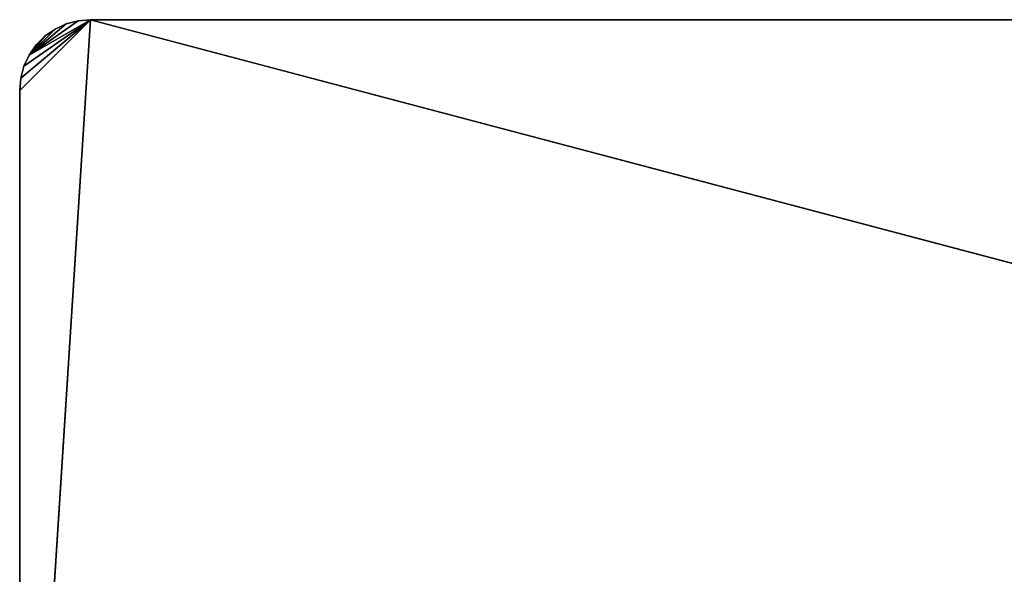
# Model space of a CAD drawing. Extents: x 0 to 30, y 0 to 8.
# Tile 54 of 256: x 0 to 7, y 4.1 to 8. Entities that reach past the tile are written whole.
import ezdxf

# ---------------------------------------------------------------- set-up
doc = ezdxf.new("R2010")
doc.units = 0
doc.header["$LTSCALE"] = 2.54
doc.layers.get('0').update_dxf_attribs({"color": 13, "linetype": 'CONTINUOUS'})

# ---------------------------------------------------------------- blocks, each defined once
blk = doc.blocks.new('PO____KA___AZIENKOWA_NAROZ')
at = {"color": 0}
for p, q in [((0.5, 8.0082), (0, 7.5082)), ((0, 0.2082), (0.5, 8.0082)), ((0, 0.2082), (0.5, 8.0082)), ((0.5, 8.0082), (0, 7.5082)), ((0.5, 8.0082, 0.1), (0, 0.2082, 0.1)), ((0, 7.5082, 0.1), (0.5, 8.0082, 0.1)), ((0, 7.5082, 0.1), (0.5, 8.0082, 0.1)), ((0.5, 8.0082, 0.1), (0, 0.2082, 0.1)), ((0.0076, 7.5951), (0.5, 8.0082)), ((0.0076, 7.5951), (0.5, 8.0082)), ((0.0076, 7.5951, 0.1), (0.5, 8.0082, 0.1)), ((0.0076, 7.5951, 0.1), (0.5, 8.0082, 0.1)), ((0.0302, 7.6792), (0.5, 8.0082)), ((0.0302, 7.6792), (0.5, 8.0082)), ((0.5, 8.0082, 0.1), (0.0302, 7.6792, 0.1)), ((0.5, 8.0082, 0.1), (0.0302, 7.6792, 0.1)), ((0.067, 7.7582), (0.5, 8.0082)), ((0.067, 7.7582), (0.5, 8.0082)), ((0.5, 8.0082, 0.1), (0.067, 7.7582, 0.1)), ((0.5, 8.0082, 0.1), (0.067, 7.7582, 0.1)), ((0.067, 7.7582), (0.4132, 8.0006)), ((0.067, 7.7582), (0.4132, 8.0006)), ((0.4132, 8.0006, 0.1), (0.067, 7.7582, 0.1)), ((0.4132, 8.0006, 0.1), (0.067, 7.7582, 0.1)), ((0.329, 7.9781), (0.4132, 8.0006)), ((0.4132, 8.0006, 0.1), (0.329, 7.9781, 0.1)), ((0.4132, 8.0006, 0.1), (0.329, 7.9781, 0.1)), ((0.4132, 8.0006, 0.1), (0.329, 7.9781)), ((0.4132, 8.0006, 0.1), (0.329, 7.9781)), ((0.329, 7.9781), (0.4132, 8.0006)), ((0.4132, 8.0006), (0.5, 8.0082)), ((0.5, 8.0082, 0.1), (0.4132, 8.0006, 0.1)), ((0.5, 8.0082, 0.1), (0.4132, 8.0006, 0.1)), ((0.5, 8.0082, 0.1), (0.4132, 8.0006)), ((0.5, 8.0082, 0.1), (0.4132, 8.0006)), ((0.4132, 8.0006), (0.5, 8.0082)), ((0.4132, 8.0006, 0.1), (0.4132, 8.0006)), ((0.4132, 8.0006, 0.1), (0.4132, 8.0006)), ((30, 0.2082), (0.5, 8.0082)), ((0.5, 8.0082), (29.5, 8.0082)), ((30, 0.2082), (0.5, 8.0082)), ((29.5, 8.0082, 0.1), (0.5, 8.0082, 0.1)), ((0.5, 8.0082), (29.5, 8.0082)), ((0.5, 8.0082), (29.5, 8.0082, 0.1)), ((0.5, 8.0082), (29.5, 8.0082, 0.1)), ((0.5, 8.0082), (0.5, 8.0082, 0.1)), ((29.5, 8.0082, 0.1), (0.5, 8.0082, 0.1)), ((0.5, 8.0082), (0.5, 8.0082, 0.1)), ((0.067, 7.7582), (0.329, 7.9781)), ((0.067, 7.7582), (0.329, 7.9781)), ((0.329, 7.9781, 0.1), (0.067, 7.7582, 0.1)), ((0.329, 7.9781, 0.1), (0.067, 7.7582, 0.1)), ((0.25, 7.9413), (0.067, 7.7582)), ((0.25, 7.9413), (0.067, 7.7582)), ((0.25, 7.9413, 0.1), (0.067, 7.7582, 0.1)), ((0.25, 7.9413, 0.1), (0.067, 7.7582, 0.1)), ((0.1786, 7.8913), (0.25, 7.9413)), ((0.25, 7.9413, 0.1), (0.1786, 7.8913, 0.1)), ((0.25, 7.9413, 0.1), (0.1786, 7.8913, 0.1)), ((0.25, 7.9413, 0.1), (0.1786, 7.8913)), ((0.25, 7.9413, 0.1), (0.1786, 7.8913)), ((0.1786, 7.8913), (0.25, 7.9413)), ((0.25, 7.9413), (0.329, 7.9781)), ((0.329, 7.9781, 0.1), (0.25, 7.9413, 0.1)), ((0.329, 7.9781, 0.1), (0.25, 7.9413, 0.1)), ((0.329, 7.9781, 0.1), (0.25, 7.9413)), ((0.329, 7.9781, 0.1), (0.25, 7.9413)), ((0.25, 7.9413), (0.329, 7.9781)), ((0.25, 7.9413, 0.1), (0.25, 7.9413)), ((0.25, 7.9413, 0.1), (0.25, 7.9413)), ((0.329, 7.9781, 0.1), (0.329, 7.9781)), ((0.329, 7.9781, 0.1), (0.329, 7.9781)), ((0.1786, 7.8913), (0.067, 7.7582)), ((0.1786, 7.8913), (0.067, 7.7582)), ((0.1786, 7.8913, 0.1), (0.067, 7.7582, 0.1)), ((0.1786, 7.8913, 0.1), (0.067, 7.7582, 0.1)), ((0.117, 7.8296), (0.1786, 7.8913)), ((0.1786, 7.8913, 0.1), (0.117, 7.8296, 0.1)), ((0.1786, 7.8913, 0.1), (0.117, 7.8296, 0.1)), ((0.1786, 7.8913, 0.1), (0.117, 7.8296)), ((0.1786, 7.8913, 0.1), (0.117, 7.8296)), ((0.117, 7.8296), (0.1786, 7.8913)), ((0.1786, 7.8913, 0.1), (0.1786, 7.8913)), ((0.1786, 7.8913, 0.1), (0.1786, 7.8913)), ((0.067, 7.7582), (0.117, 7.8296)), ((0.117, 7.8296, 0.1), (0.067, 7.7582, 0.1)), ((0.117, 7.8296, 0.1), (0.067, 7.7582, 0.1)), ((0.117, 7.8296, 0.1), (0.067, 7.7582)), ((0.117, 7.8296, 0.1), (0.067, 7.7582)), ((0.067, 7.7582), (0.117, 7.8296)), ((0.117, 7.8296, 0.1), (0.117, 7.8296)), ((0.117, 7.8296, 0.1), (0.117, 7.8296)), ((0.0302, 7.6792), (0.067, 7.7582)), ((0.067, 7.7582, 0.1), (0.0302, 7.6792, 0.1)), ((0.067, 7.7582, 0.1), (0.0302, 7.6792, 0.1)), ((0.067, 7.7582, 0.1), (0.0302, 7.6792)), ((0.067, 7.7582, 0.1), (0.0302, 7.6792)), ((0.0302, 7.6792), (0.067, 7.7582)), ((0.067, 7.7582, 0.1), (0.067, 7.7582)), ((0.067, 7.7582, 0.1), (0.067, 7.7582)), ((0.0076, 7.5951), (0.0302, 7.6792)), ((0.0302, 7.6792, 0.1), (0.0076, 7.5951, 0.1)), ((0.0302, 7.6792, 0.1), (0.0076, 7.5951, 0.1)), ((0.0302, 7.6792, 0.1), (0.0076, 7.5951)), ((0.0302, 7.6792, 0.1), (0.0076, 7.5951)), ((0.0076, 7.5951), (0.0302, 7.6792)), ((0.0302, 7.6792, 0.1), (0.0302, 7.6792)), ((0.0302, 7.6792, 0.1), (0.0302, 7.6792)), ((0, 7.5082), (0.0076, 7.5951)), ((0.0076, 7.5951, 0.1), (0, 7.5082, 0.1)), ((0.0076, 7.5951, 0.1), (0, 7.5082, 0.1)), ((0.0076, 7.5951, 0.1), (0, 7.5082)), ((0.0076, 7.5951, 0.1), (0, 7.5082)), ((0, 7.5082), (0.0076, 7.5951)), ((0.0076, 7.5951, 0.1), (0.0076, 7.5951)), ((0.0076, 7.5951, 0.1), (0.0076, 7.5951)), ((0, 0.2082), (0, 7.5082)), ((0, 7.5082, 0.1), (0, 0.2082, 0.1)), ((0, 0.2082), (0, 7.5082)), ((0, 0.2082), (0, 7.5082, 0.1)), ((0, 7.5082, 0.1), (0, 7.5082)), ((0, 0.2082), (0, 7.5082, 0.1)), ((0, 7.5082, 0.1), (0, 0.2082, 0.1)), ((0, 7.5082, 0.1), (0, 7.5082))]:
    blk.add_line(p, q, dxfattribs=at)
mesh = blk.add_polyface(dxfattribs=at)
corners = [(0.5, 8.0082), (0, 7.5082), (0.0076, 7.5951)]
mesh.append_faces([[corners[k] for k in face] for face in [(0, 1, 2)]], dxfattribs={"color": 0})
mesh = blk.add_polyface(dxfattribs=at)
corners = [(30, 0.2082), (0, 0.2082), (0.5, 8.0082)]
mesh.append_faces([[corners[k] for k in face] for face in [(0, 1, 2)]], dxfattribs={"color": 0})
mesh = blk.add_polyface(dxfattribs=at)
corners = [(0.5, 8.0082), (0, 0.2082), (0, 7.5082)]
mesh.append_faces([[corners[k] for k in face] for face in [(0, 1, 2)]], dxfattribs={"color": 0})
mesh = blk.add_polyface(dxfattribs=at)
corners = [(29.5, 8.0082, 0.1), (0.5, 8.0082, 0.1), (0, 0.2082, 0.1)]
mesh.append_faces([[corners[k] for k in face] for face in [(0, 1, 2)]], dxfattribs={"color": 0})
mesh = blk.add_polyface(dxfattribs=at)
corners = [(30, 0.2082, 0.1), (29.5, 8.0082, 0.1), (0, 0.2082, 0.1)]
mesh.append_faces([[corners[k] for k in face] for face in [(0, 1, 2)]], dxfattribs={"color": 0})
mesh = blk.add_polyface(dxfattribs=at)
corners = [(0.5, 8.0082, 0.1), (0.0076, 7.5951, 0.1), (0, 7.5082, 0.1)]
mesh.append_faces([[corners[k] for k in face] for face in [(0, 1, 2)]], dxfattribs={"color": 0})
mesh = blk.add_polyface(dxfattribs=at)
corners = [(0.5, 8.0082, 0.1), (0, 7.5082, 0.1), (0, 0.2082, 0.1)]
mesh.append_faces([[corners[k] for k in face] for face in [(0, 1, 2)]], dxfattribs={"color": 0})
mesh = blk.add_polyface(dxfattribs=at)
corners = [(0.5, 8.0082), (0.0076, 7.5951), (0.0302, 7.6792)]
mesh.append_faces([[corners[k] for k in face] for face in [(0, 1, 2)]], dxfattribs={"color": 0})
mesh = blk.add_polyface(dxfattribs=at)
corners = [(0.5, 8.0082, 0.1), (0.0302, 7.6792, 0.1), (0.0076, 7.5951, 0.1)]
mesh.append_faces([[corners[k] for k in face] for face in [(0, 1, 2)]], dxfattribs={"color": 0})
mesh = blk.add_polyface(dxfattribs=at)
corners = [(0.5, 8.0082), (0.0302, 7.6792), (0.067, 7.7582)]
mesh.append_faces([[corners[k] for k in face] for face in [(0, 1, 2)]], dxfattribs={"color": 0})
mesh = blk.add_polyface(dxfattribs=at)
corners = [(0.5, 8.0082, 0.1), (0.067, 7.7582, 0.1), (0.0302, 7.6792, 0.1)]
mesh.append_faces([[corners[k] for k in face] for face in [(0, 1, 2)]], dxfattribs={"color": 0})
mesh = blk.add_polyface(dxfattribs=at)
corners = [(0.5, 8.0082), (0.067, 7.7582), (0.4132, 8.0006)]
mesh.append_faces([[corners[k] for k in face] for face in [(0, 1, 2)]], dxfattribs={"color": 0})
mesh = blk.add_polyface(dxfattribs=at)
corners = [(0.5, 8.0082, 0.1), (0.4132, 8.0006, 0.1), (0.067, 7.7582, 0.1)]
mesh.append_faces([[corners[k] for k in face] for face in [(0, 1, 2)]], dxfattribs={"color": 0})
mesh = blk.add_polyface(dxfattribs=at)
corners = [(0.4132, 8.0006), (0.067, 7.7582), (0.329, 7.9781)]
mesh.append_faces([[corners[k] for k in face] for face in [(0, 1, 2)]], dxfattribs={"color": 0})
mesh = blk.add_polyface(dxfattribs=at)
corners = [(0.4132, 8.0006, 0.1), (0.329, 7.9781, 0.1), (0.067, 7.7582, 0.1)]
mesh.append_faces([[corners[k] for k in face] for face in [(0, 1, 2)]], dxfattribs={"color": 0})
mesh = blk.add_polyface(dxfattribs=at)
corners = [(0.4132, 8.0006, 0.1), (0.329, 7.9781), (0.329, 7.9781, 0.1)]
mesh.append_faces([[corners[k] for k in face] for face in [(0, 1, 2)]], dxfattribs={"color": 0})
mesh = blk.add_polyface(dxfattribs=at)
corners = [(0.4132, 8.0006, 0.1), (0.4132, 8.0006), (0.329, 7.9781)]
mesh.append_faces([[corners[k] for k in face] for face in [(0, 1, 2)]], dxfattribs={"color": 0})
mesh = blk.add_polyface(dxfattribs=at)
corners = [(0.5, 8.0082, 0.1), (0.4132, 8.0006), (0.4132, 8.0006, 0.1)]
mesh.append_faces([[corners[k] for k in face] for face in [(0, 1, 2)]], dxfattribs={"color": 0})
mesh = blk.add_polyface(dxfattribs=at)
corners = [(0.5, 8.0082, 0.1), (0.5, 8.0082), (0.4132, 8.0006)]
mesh.append_faces([[corners[k] for k in face] for face in [(0, 1, 2)]], dxfattribs={"color": 0})
mesh = blk.add_polyface(dxfattribs=at)
corners = [(30, 0.2082), (0.5, 8.0082), (29.5, 8.0082)]
mesh.append_faces([[corners[k] for k in face] for face in [(0, 1, 2)]], dxfattribs={"color": 0})
mesh = blk.add_polyface(dxfattribs=at)
corners = [(29.5, 8.0082, 0.1), (29.5, 8.0082), (0.5, 8.0082)]
mesh.append_faces([[corners[k] for k in face] for face in [(0, 1, 2)]], dxfattribs={"color": 0})
mesh = blk.add_polyface(dxfattribs=at)
corners = [(29.5, 8.0082, 0.1), (0.5, 8.0082), (0.5, 8.0082, 0.1)]
mesh.append_faces([[corners[k] for k in face] for face in [(0, 1, 2)]], dxfattribs={"color": 0})
mesh = blk.add_polyface(dxfattribs=at)
corners = [(0.329, 7.9781), (0.067, 7.7582), (0.25, 7.9413)]
mesh.append_faces([[corners[k] for k in face] for face in [(0, 1, 2)]], dxfattribs={"color": 0})
mesh = blk.add_polyface(dxfattribs=at)
corners = [(0.329, 7.9781, 0.1), (0.25, 7.9413, 0.1), (0.067, 7.7582, 0.1)]
mesh.append_faces([[corners[k] for k in face] for face in [(0, 1, 2)]], dxfattribs={"color": 0})
mesh = blk.add_polyface(dxfattribs=at)
corners = [(0.25, 7.9413), (0.067, 7.7582), (0.1786, 7.8913)]
mesh.append_faces([[corners[k] for k in face] for face in [(0, 1, 2)]], dxfattribs={"color": 0})
mesh = blk.add_polyface(dxfattribs=at)
corners = [(0.25, 7.9413, 0.1), (0.1786, 7.8913, 0.1), (0.067, 7.7582, 0.1)]
mesh.append_faces([[corners[k] for k in face] for face in [(0, 1, 2)]], dxfattribs={"color": 0})
mesh = blk.add_polyface(dxfattribs=at)
corners = [(0.25, 7.9413, 0.1), (0.1786, 7.8913), (0.1786, 7.8913, 0.1)]
mesh.append_faces([[corners[k] for k in face] for face in [(0, 1, 2)]], dxfattribs={"color": 0})
mesh = blk.add_polyface(dxfattribs=at)
corners = [(0.25, 7.9413, 0.1), (0.25, 7.9413), (0.1786, 7.8913)]
mesh.append_faces([[corners[k] for k in face] for face in [(0, 1, 2)]], dxfattribs={"color": 0})
mesh = blk.add_polyface(dxfattribs=at)
corners = [(0.329, 7.9781, 0.1), (0.25, 7.9413), (0.25, 7.9413, 0.1)]
mesh.append_faces([[corners[k] for k in face] for face in [(0, 1, 2)]], dxfattribs={"color": 0})
mesh = blk.add_polyface(dxfattribs=at)
corners = [(0.329, 7.9781, 0.1), (0.329, 7.9781), (0.25, 7.9413)]
mesh.append_faces([[corners[k] for k in face] for face in [(0, 1, 2)]], dxfattribs={"color": 0})
mesh = blk.add_polyface(dxfattribs=at)
corners = [(0.1786, 7.8913), (0.067, 7.7582), (0.117, 7.8296)]
mesh.append_faces([[corners[k] for k in face] for face in [(0, 1, 2)]], dxfattribs={"color": 0})
mesh = blk.add_polyface(dxfattribs=at)
corners = [(0.1786, 7.8913, 0.1), (0.117, 7.8296, 0.1), (0.067, 7.7582, 0.1)]
mesh.append_faces([[corners[k] for k in face] for face in [(0, 1, 2)]], dxfattribs={"color": 0})
mesh = blk.add_polyface(dxfattribs=at)
corners = [(0.1786, 7.8913, 0.1), (0.117, 7.8296), (0.117, 7.8296, 0.1)]
mesh.append_faces([[corners[k] for k in face] for face in [(0, 1, 2)]], dxfattribs={"color": 0})
mesh = blk.add_polyface(dxfattribs=at)
corners = [(0.1786, 7.8913, 0.1), (0.1786, 7.8913), (0.117, 7.8296)]
mesh.append_faces([[corners[k] for k in face] for face in [(0, 1, 2)]], dxfattribs={"color": 0})
mesh = blk.add_polyface(dxfattribs=at)
corners = [(0.117, 7.8296, 0.1), (0.067, 7.7582), (0.067, 7.7582, 0.1)]
mesh.append_faces([[corners[k] for k in face] for face in [(0, 1, 2)]], dxfattribs={"color": 0})
mesh = blk.add_polyface(dxfattribs=at)
corners = [(0.117, 7.8296), (0.067, 7.7582), (0.117, 7.8296, 0.1)]
mesh.append_faces([[corners[k] for k in face] for face in [(0, 1, 2)]], dxfattribs={"color": 0})
mesh = blk.add_polyface(dxfattribs=at)
corners = [(0.067, 7.7582, 0.1), (0.0302, 7.6792), (0.0302, 7.6792, 0.1)]
mesh.append_faces([[corners[k] for k in face] for face in [(0, 1, 2)]], dxfattribs={"color": 0})
mesh = blk.add_polyface(dxfattribs=at)
corners = [(0.067, 7.7582), (0.0302, 7.6792), (0.067, 7.7582, 0.1)]
mesh.append_faces([[corners[k] for k in face] for face in [(0, 1, 2)]], dxfattribs={"color": 0})
mesh = blk.add_polyface(dxfattribs=at)
corners = [(0.0302, 7.6792, 0.1), (0.0076, 7.5951), (0.0076, 7.5951, 0.1)]
mesh.append_faces([[corners[k] for k in face] for face in [(0, 1, 2)]], dxfattribs={"color": 0})
mesh = blk.add_polyface(dxfattribs=at)
corners = [(0.0302, 7.6792), (0.0076, 7.5951), (0.0302, 7.6792, 0.1)]
mesh.append_faces([[corners[k] for k in face] for face in [(0, 1, 2)]], dxfattribs={"color": 0})
mesh = blk.add_polyface(dxfattribs=at)
corners = [(0.0076, 7.5951, 0.1), (0, 7.5082), (0, 7.5082, 0.1)]
mesh.append_faces([[corners[k] for k in face] for face in [(0, 1, 2)]], dxfattribs={"color": 0})
mesh = blk.add_polyface(dxfattribs=at)
corners = [(0.0076, 7.5951), (0, 7.5082), (0.0076, 7.5951, 0.1)]
mesh.append_faces([[corners[k] for k in face] for face in [(0, 1, 2)]], dxfattribs={"color": 0})
mesh = blk.add_polyface(dxfattribs=at)
corners = [(0, 7.5082), (0, 0.2082), (0, 7.5082, 0.1)]
mesh.append_faces([[corners[k] for k in face] for face in [(0, 1, 2)]], dxfattribs={"color": 0})
mesh = blk.add_polyface(dxfattribs=at)
corners = [(0, 7.5082, 0.1), (0, 0.2082), (0, 0.2082, 0.1)]
mesh.append_faces([[corners[k] for k in face] for face in [(0, 1, 2)]], dxfattribs={"color": 0})

msp = doc.modelspace()

# ---------------------------------------------------------------- block references
at = {"color": 0}
msp.add_blockref('PO____KA___AZIENKOWA_NAROZ', (0, 0), dxfattribs=at)

doc.saveas('drawing.dxf')
